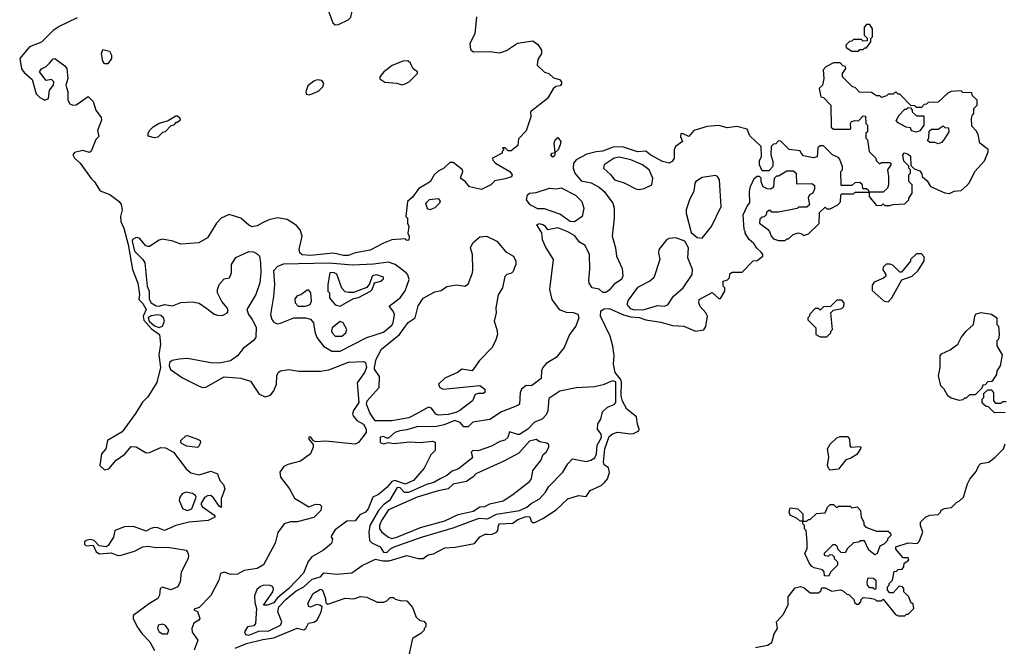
# Model space of a CAD drawing. Extents: x 2293830 to 2387798, y 66850 to 233222.
# Tile 4 of 192: x 2327014 to 2332944, y 104347 to 108119. Entities that reach past the tile are written whole.
import ezdxf

# ---------------------------------------------------------------- set-up
doc = ezdxf.new("R2010")
doc.units = 0

msp = doc.modelspace()

# ---------------------------------------------------------------- linework, layer by layer
at = {"layer": '0CON05XD'}
for points in [[(2328915, 108088), (2328935, 108090.8), (2328992.3, 108117.7), (2329008.8, 108135), (2329030, 108235), (2329027, 108257), (2329005, 108252.5), (2328970, 108225), (2328913.3, 108215), (2328877.5, 108185), (2328876.1, 108163.9), (2328900.3, 108100.3), (2328915, 108088)], [(2327360.7, 108129.3), (2327251.4, 108078.6), (2327216.2, 108053.8), (2327145, 107983.3), (2327072.5, 107955), (2327014, 107885), (2327025, 107822.5), (2327040.5, 107800.5), (2327090, 107760), (2327113.5, 107673.5), (2327135, 107650), (2327165, 107634.2), (2327187.5, 107645), (2327192.9, 107695), (2327216.9, 107725), (2327219.4, 107745), (2327205, 107758.6), (2327172.5, 107752.5), (2327132.5, 107805), (2327145, 107822.5), (2327173.6, 107836.4), (2327193.3, 107856.7), (2327215, 107882.5), (2327225, 107885.8), (2327285, 107842), (2327297.5, 107825), (2327304.2, 107765), (2327291.2, 107725), (2327303.1, 107685), (2327304, 107635), (2327315, 107613.3), (2327335, 107603.8), (2327355, 107606.2), (2327427, 107657), (2327457, 107627), (2327472.5, 107575), (2327505, 107530), (2327506.4, 107513.6), (2327483, 107453), (2327490, 107415), (2327473, 107397), (2327445, 107327.5), (2327435, 107320), (2327395, 107331.9), (2327345, 107320.6), (2327334.4, 107305), (2327344.6, 107284.6), (2327378, 107255), (2327443.5, 107163.5), (2327465, 107142.9), (2327498.6, 107088.6), (2327557, 107067), (2327612.5, 107025), (2327625.9, 107005.9), (2327632, 106975), (2327621.9, 106935), (2327623.6, 106905), (2327640.5, 106865), (2327666.5, 106765), (2327693.3, 106615), (2327725, 106532.5), (2327735.6, 106465), (2327731.2, 106435), (2327755, 106411.4), (2327775.4, 106375), (2327758.3, 106335), (2327760.8, 106310.8), (2327807.8, 106257.8), (2327855.6, 106225), (2327861.4, 106165), (2327851.7, 106101.7), (2327862.9, 106025), (2327839.1, 105935), (2327785, 105848), (2327753.2, 105816.8), (2327711.7, 105748.3), (2327630.9, 105639.1), (2327542.5, 105585), (2327533.6, 105536.4), (2327506, 105505), (2327497.5, 105435), (2327525, 105410), (2327550, 105415), (2327595, 105467.5), (2327646.4, 105503.6), (2327685, 105550), (2327715, 105547.5), (2327775, 105512.5), (2327796, 105514), (2327865, 105543.8), (2327892.3, 105542.3), (2327940, 105515), (2328016.3, 105416.3), (2328045, 105391.1), (2328095, 105380), (2328165, 105401.9), (2328205.6, 105385.6), (2328220, 105345), (2328240.7, 105320.7), (2328248.8, 105295), (2328228, 105235), (2328228.3, 105181.7), (2328215, 105190), (2328181.7, 105241.7), (2328165, 105254.2), (2328145, 105252.9), (2328126.9, 105243.1), (2328105.8, 105205), (2328115, 105186.2), (2328190, 105135), (2328190, 105125), (2328150, 105105), (2328035, 105094.2), (2327953.9, 105073.9), (2327885.7, 105044.3), (2327845, 105060.5), (2327825, 105061.8), (2327802.9, 105057.1), (2327775, 105040), (2327699.2, 105069.2), (2327645, 105066), (2327586.7, 105045), (2327578, 105005), (2327546.1, 104953.9), (2327535, 104946.7), (2327492.3, 104952.3), (2327462.5, 104985), (2327439.3, 104989.3), (2327413.8, 104985), (2327404.6, 104975.4), (2327405, 104962), (2327415, 104951.5), (2327456.2, 104956.2), (2327474, 104915), (2327495, 104904), (2327565, 104908.8), (2327604.5, 104894.5), (2327625, 104895.7), (2327705, 104919.2), (2327755, 104946), (2327785, 104950), (2327835, 104941.4), (2327905, 104944.3), (2328005, 104928.8), (2328016.7, 104925), (2328024.2, 104914.2), (2328030.8, 104895), (2328028.6, 104875), (2327985.9, 104794.1), (2327980.8, 104735), (2327966.2, 104705), (2327925, 104686.7), (2327875, 104702.5), (2327860, 104695), (2327856.7, 104655), (2327846.7, 104635), (2327795.6, 104604.4), (2327698.3, 104531.7), (2327698.1, 104515), (2327721.1, 104465), (2327751.6, 104421.6), (2327796.9, 104375), (2327825, 104322.2)], [(2329765, 108136.7), (2329755.4, 108034.6), (2329725.7, 107975), (2329728.8, 107938.8), (2329746.2, 107926.2), (2329845, 107927.1), (2329905, 107918.8), (2329946.1, 107933.9), (2330013.1, 107976.9), (2330105, 107992.5), (2330135, 107970), (2330156.7, 107935), (2330156.7, 107915), (2330135, 107880), (2330130, 107845), (2330175, 107802.5), (2330200, 107795), (2330228.3, 107768.3), (2330265, 107760), (2330277.5, 107745), (2330277.5, 107732.5), (2330268.3, 107721.7), (2330243, 107717), (2330227, 107703), (2330192.5, 107645), (2330090, 107565), (2330092.5, 107535), (2330065, 107450), (2330017.5, 107402.5), (2330015, 107362.5), (2329975, 107330), (2329955, 107330), (2329938.3, 107348.3), (2329921.7, 107348.3), (2329930, 107335), (2329920, 107325), (2329920, 107315), (2329862.5, 107285), (2329863, 107273), (2329880, 107255), (2329966.1, 107206.1), (2329980, 107185), (2329976.1, 107173.9), (2329938.8, 107161.2), (2329875, 107150), (2329850.8, 107125), (2329795, 107096), (2329722.5, 107112.5), (2329697.5, 107145), (2329668.8, 107165), (2329682.5, 107205), (2329680, 107215), (2329625, 107260), (2329605, 107260), (2329566.4, 107223.6), (2329535, 107207.5), (2329510, 107185), (2329486.4, 107143.6), (2329417, 107103), (2329379.3, 107050.7), (2329350, 107025), (2329340, 106935), (2329350, 106925), (2329350, 106895), (2329357.5, 106875), (2329352.5, 106835), (2329360, 106815), (2329358.3, 106791.7), (2329345, 106790), (2329335, 106800), (2329255, 106793.3), (2329205.7, 106774.3), (2329125, 106731.4), (2329035, 106716), (2328995, 106700.6), (2328965, 106700.5), (2328905, 106712.9), (2328765, 106699.1), (2328715, 106702.7), (2328700.6, 106715), (2328697.8, 106735), (2328714.5, 106815), (2328702.5, 106855), (2328680.6, 106880.6), (2328625, 106916.2), (2328566.1, 106926.1), (2328515.4, 106914.6), (2328476, 106896)], [(2332065, 107930), (2332075, 107940), (2332095, 107940), (2332105, 107950), (2332115, 107950), (2332140, 107985), (2332140, 108005), (2332150, 108015), (2332150, 108065), (2332135, 108090), (2332115, 108090), (2332100, 108075), (2332100, 108025), (2332118.3, 108008.3), (2332118.3, 107991.7), (2332095, 107990), (2332085, 108000), (2332035, 108000), (2332025, 107990), (2332011.7, 107988.3), (2331990, 107965), (2331991.7, 107951.7), (2332025, 107930), (2332065, 107930)], [(2327545, 107852.5), (2327525, 107852.5), (2327515, 107870), (2327507.5, 107915), (2327515, 107940), (2327555, 107930), (2327567.5, 107905), (2327567.5, 107885), (2327545, 107852.5)], [(2329315, 107727.5), (2329335, 107732.5), (2329360, 107745), (2329410, 107795), (2329410, 107805), (2329383.6, 107823.6), (2329368.3, 107858.3), (2329351.1, 107871.1), (2329321.5, 107868.5), (2329257.3, 107842.7), (2329206.7, 107805), (2329183.3, 107775), (2329183.8, 107763.8), (2329213.9, 107743.9), (2329285, 107736.7), (2329315, 107727.5)], [(2328395, 104414.3), (2328455, 104438.5), (2328515, 104440.8), (2328585.8, 104474.2), (2328593.8, 104495), (2328569.5, 104555), (2328575.3, 104584.7), (2328619.1, 104630.9), (2328679.5, 104680.5), (2328725, 104705.4), (2328775, 104751.8), (2328826.7, 104765), (2328845, 104790), (2328925, 104781.2), (2329015, 104790), (2329076.6, 104833.4), (2329157.4, 104872.6), (2329201.5, 104861.5), (2329238.3, 104861.7), (2329345, 104894.4), (2329415, 104876), (2329445, 104876), (2329475, 104898), (2329506.5, 104903.5), (2329575, 104940.5), (2329635.9, 104944.1), (2329752.5, 104965), (2329784.4, 105005.6), (2329817.1, 105022.9), (2329832.4, 105022.4), (2329855, 105020.4), (2329885.8, 105035), (2329894.4, 105045), (2329897.1, 105075), (2329904.7, 105085.3), (2329985, 105088), (2330015, 105110.3), (2330065, 105128), (2330085.5, 105125.5), (2330095, 105100), (2330105, 105092), (2330116.8, 105093.2), (2330164.2, 105115.8), (2330245, 105168), (2330315, 105235.8), (2330380, 105255), (2330425, 105249.4), (2330450, 105285), (2330515.8, 105315), (2330537.1, 105332.9), (2330554.5, 105355.5), (2330566.1, 105393.9), (2330560.5, 105420.5), (2330535, 105438.6), (2330529.2, 105455), (2330537.7, 105535), (2330565, 105610), (2330585, 105625.5), (2330615, 105636.7), (2330695, 105625.6), (2330711.7, 105628.3), (2330742, 105645), (2330745.7, 105655), (2330734.2, 105684.2), (2330728.4, 105728.4), (2330670, 105775), (2330645, 105823.1), (2330637, 105855), (2330638.5, 105938.5), (2330633.5, 105955), (2330600.6, 105995), (2330589.6, 106045), (2330594.2, 106095), (2330585.7, 106154.3), (2330571.1, 106215), (2330512.6, 106335), (2330515, 106366.5), (2330535, 106377.8), (2330565, 106380), (2330651.5, 106341.5), (2330695, 106329.7), (2330745, 106327.2), (2330785, 106311.8), (2330875, 106298.6), (2330945, 106278.6), (2331015, 106273.8), (2331085, 106243.3), (2331135, 106252.5), (2331147, 106273), (2331157.5, 106335), (2331147.5, 106355), (2331111.7, 106391.7), (2331103.8, 106415), (2331106.7, 106435), (2331185, 106476.7), (2331225, 106440), (2331235, 106440), (2331260, 106485), (2331260, 106505), (2331250, 106515), (2331250, 106545), (2331277, 106553), (2331290, 106565), (2331291.7, 106588.3), (2331305, 106600), (2331365, 106600), (2331431.7, 106668.3), (2331455, 106670), (2331490, 106695), (2331490, 106705), (2331479.3, 106719.3), (2331453.6, 106743.6), (2331435, 106772.5), (2331407.5, 106795), (2331383.3, 106833.3), (2331382.5, 106845), (2331377, 106857), (2331371.2, 106945), (2331395, 106996.7), (2331412.5, 107017.5), (2331408.8, 107085), (2331416, 107115), (2331437.7, 107162.3), (2331455, 107176.2), (2331467, 107177), (2331477, 107167), (2331477.5, 107145), (2331490, 107115), (2331513, 107103), (2331535, 107100), (2331557, 107113), (2331560, 107165), (2331575, 107180), (2331585, 107180), (2331635, 107210), (2331675, 107210), (2331690, 107195), (2331691.7, 107131.7), (2331785, 107132.5), (2331801.7, 107121.7), (2331801.7, 107098.3), (2331790, 107075), (2331770, 107065), (2331763, 107047), (2331770, 107005), (2331755, 106990), (2331705, 106990), (2331697, 106983), (2331585, 106960), (2331545, 106960), (2331535, 106970), (2331525, 106970), (2331511.7, 106958.3), (2331510, 106945), (2331498.3, 106931.7), (2331485, 106930), (2331471.7, 106918.3), (2331470, 106895), (2331518.3, 106858.3), (2331530, 106845), (2331540, 106815), (2331555, 106800), (2331585, 106790), (2331625, 106790), (2331635, 106800), (2331645, 106800), (2331673, 106827), (2331703, 106837), (2331725, 106830), (2331735, 106820), (2331765, 106830), (2331828.3, 106891.7), (2331831.7, 106958.3), (2331865, 106990), (2331875, 106980), (2331895, 106980), (2331942.5, 107005), (2331957, 107023), (2331960, 107065), (2331965, 107070), (2332035, 107070), (2332045, 107080), (2332130, 107080), (2332130, 107055), (2332173, 107003), (2332205, 107000), (2332215, 107010), (2332225, 107000), (2332255, 107000), (2332275, 107007.5), (2332345, 107010), (2332370, 107035), (2332370, 107045), (2332390, 107075), (2332390, 107125), (2332370, 107145), (2332370, 107185), (2332380, 107195), (2332380, 107215), (2332370, 107225), (2332368.3, 107238.3), (2332338.3, 107268.3), (2332332.5, 107305), (2332343, 107317), (2332365, 107310), (2332378.3, 107298.3), (2332381.7, 107241.7), (2332401.7, 107221.7), (2332435, 107210), (2332448.3, 107191.7), (2332450, 107175), (2332479.3, 107149.3), (2332500, 107115), (2332585, 107077.5), (2332615, 107072.5), (2332643, 107087), (2332685, 107090), (2332719.3, 107120.7), (2332735, 107140), (2332767.5, 107205), (2332825, 107270), (2332847, 107323), (2332847, 107337), (2332797.5, 107375), (2332787, 107427), (2332775, 107450), (2332748.3, 107478.3), (2332747.5, 107525), (2332752.5, 107547.5), (2332760, 107555), (2332760, 107585), (2332780, 107605), (2332780, 107635), (2332751.7, 107661.7), (2332748.3, 107678.3), (2332695, 107680), (2332685, 107690), (2332625, 107687.5), (2332603.6, 107676.4), (2332545, 107622.5), (2332485, 107620), (2332475, 107610), (2332461.7, 107608.3), (2332445, 107590), (2332415, 107590), (2332405, 107600), (2332381.7, 107601.7), (2332315, 107670), (2332305, 107670), (2332295, 107680), (2332285, 107680), (2332275, 107670), (2332245, 107670), (2332235, 107660), (2332205, 107650), (2332195, 107660), (2332175, 107660), (2332145, 107680), (2332073, 107683), (2332045, 107710), (2332030, 107715), (2331970, 107775), (2331970, 107795), (2331990, 107825), (2331988.3, 107838.3), (2331971.7, 107841.7), (2331955, 107860), (2331915, 107860), (2331870, 107835), (2331853, 107817), (2331857.5, 107765), (2331850, 107725), (2331830, 107705), (2331840, 107655), (2331855, 107650), (2331900, 107605), (2331901.7, 107471.7), (2331915, 107460), (2332015, 107460), (2332020, 107465), (2332017.5, 107495), (2332023.6, 107506.4), (2332045, 107512.5), (2332065, 107510), (2332095, 107540), (2332108.3, 107538.3), (2332110, 107495), (2332120, 107485), (2332120, 107445), (2332110, 107435), (2332110, 107405), (2332120, 107395), (2332130, 107325), (2332170, 107285), (2332171.7, 107271.7), (2332191.7, 107251.7), (2332205, 107260), (2332255, 107260), (2332260, 107255), (2332260, 107245), (2332240, 107215), (2332247.5, 107175), (2332247.5, 107125), (2332240, 107105), (2332215, 107080), (2332130, 107080), (2332128.3, 107088.3), (2332115, 107100), (2332091.7, 107101.7), (2332090, 107125), (2332075, 107140), (2332043, 107137), (2332025, 107120), (2331961.7, 107121.7), (2331960, 107205), (2331970, 107215), (2331970, 107235), (2331951.7, 107281.7), (2331945, 107290), (2331910, 107305), (2331855, 107360), (2331835, 107360), (2331821.7, 107348.3), (2331817, 107293), (2331795, 107287.5), (2331735, 107300), (2331720, 107315), (2331715, 107330), (2331648.3, 107338.3), (2331598.3, 107388.3), (2331585, 107390), (2331568.3, 107371.7), (2331555, 107370), (2331540, 107355), (2331537.5, 107305), (2331550, 107265), (2331550, 107235), (2331525, 107210), (2331485, 107210), (2331470, 107245), (2331470.7, 107269.3), (2331482.5, 107295), (2331480, 107355), (2331410.7, 107420.7), (2331395, 107460), (2331333, 107477), (2331275, 107468.8), (2331225, 107481.2), (2331153.9, 107476.1), (2331075, 107451.4), (2331045, 107416), (2331005, 107434), (2330995, 107431.2), (2330993.5, 107413.5), (2331006.7, 107385), (2330963.3, 107355), (2330956.7, 107335), (2330956.7, 107285), (2330943.3, 107265), (2330925, 107256.2), (2330885, 107266.2), (2330815, 107304.2), (2330785, 107328), (2330735.5, 107324.5), (2330645, 107353.9), (2330587.9, 107352.1), (2330525, 107328.1), (2330485, 107323.2), (2330430.6, 107309.4), (2330364.6, 107275.4), (2330349.4, 107255), (2330347.3, 107225), (2330358.5, 107195), (2330395, 107149.4), (2330456.4, 107136.4), (2330505, 107111.9), (2330535, 107084), (2330585.8, 107015), (2330594, 106985), (2330594, 106925), (2330581.9, 106815), (2330602, 106745), (2330607.5, 106695), (2330641.7, 106621.7), (2330646.2, 106575), (2330638.8, 106555), (2330595, 106527.8), (2330565, 106490), (2330545, 106476.7), (2330526.9, 106476.9), (2330505, 106497.5), (2330462, 106505), (2330443.4, 106533.4), (2330440.9, 106550.9), (2330447, 106617), (2330445.7, 106705), (2330418.9, 106758.9), (2330385, 106779.6), (2330357.5, 106817.5), (2330315, 106841.8), (2330255.4, 106865.4), (2330195, 106853.3), (2330180, 106875), (2330165, 106883.8), (2330145, 106890), (2330127.5, 106885), (2330156.2, 106836.2), (2330160.8, 106795), (2330181.9, 106745), (2330226.4, 106676.4), (2330205.4, 106495), (2330218.9, 106435), (2330264.1, 106374.1), (2330305, 106358.9), (2330346.6, 106356.6), (2330375.6, 106345.6), (2330380.8, 106325), (2330362.9, 106275), (2330326.2, 106225), (2330292.5, 106145), (2330244.2, 106085.8), (2330185, 106048.6), (2330165.7, 106025), (2330157.5, 106005), (2330155, 105960), (2330105, 105920.6), (2330095, 105915.6), (2330065, 105917.8), (2330035.5, 105895), (2330027.5, 105875), (2330023.3, 105805), (2330015, 105796.7), (2329915, 105758), (2329845, 105712), (2329744.1, 105695.9), (2329715, 105667.5), (2329688.3, 105668.3), (2329667.5, 105695), (2329635, 105706.1), (2329570, 105680), (2329525, 105670.5), (2329405, 105667.8), (2329345, 105650), (2329303.3, 105645), (2329274, 105635), (2329235, 105600), (2329225, 105599.2), (2329205, 105610.4), (2329185, 105605.4), (2329184.8, 105574.8), (2329205, 105566.2), (2329235, 105574), (2329265, 105567.1), (2329365, 105577.8), (2329426.9, 105573.1), (2329501.2, 105581.2), (2329516.7, 105575), (2329516.2, 105525), (2329489.5, 105500.5), (2329450.3, 105419.7), (2329385, 105345.6), (2329335, 105323.5), (2329275, 105344.8), (2329255, 105339.6), (2329225, 105303.1), (2329175, 105260.8), (2329141.2, 105245), (2329112.2, 105175), (2329096.9, 105155), (2329062.1, 105137.9), (2329035, 105102.9), (2328985, 105101.4), (2328915, 105048)], [(2328755, 107667.5), (2328775, 107673.3), (2328815, 107691.2), (2328840, 107715), (2328846.7, 107735), (2328833.6, 107753.6), (2328806.1, 107756.1), (2328785, 107750), (2328749.5, 107720.5), (2328737.5, 107685), (2328741.7, 107671.7), (2328755, 107667.5)], [(2332415, 107442.5), (2332385, 107450), (2332378.3, 107468.3), (2332353, 107473), (2332305, 107497.5), (2332293, 107513), (2332310, 107545), (2332345, 107580), (2332355, 107580), (2332365, 107590), (2332378.3, 107588.3), (2332390, 107575), (2332390, 107565), (2332415, 107540), (2332455, 107540), (2332460, 107535), (2332460, 107485), (2332435, 107450), (2332415, 107442.5)], [(2327825, 107407.5), (2327788.3, 107418.3), (2327787.5, 107435), (2327797.5, 107455), (2327817.5, 107475), (2327855, 107496.7), (2327905, 107510), (2327955, 107540), (2327965, 107540), (2327978.3, 107528.3), (2327980, 107515), (2327965, 107500), (2327955, 107500), (2327940, 107485), (2327925, 107480), (2327890, 107445), (2327875, 107440), (2327845, 107412.5), (2327825, 107407.5)], [(2332545, 107372.5), (2332525, 107380), (2332495, 107380), (2332481.7, 107391.7), (2332490, 107405), (2332491.7, 107448.3), (2332505, 107460), (2332545, 107460), (2332575, 107480), (2332585, 107470), (2332608.3, 107468.3), (2332610, 107445), (2332580, 107395), (2332565, 107380), (2332545, 107372.5)], [(2330225, 107292.5), (2330212.5, 107305), (2330220, 107315), (2330240, 107320), (2330232.5, 107375), (2330240, 107395), (2330255, 107410), (2330272.5, 107385), (2330270, 107365), (2330256.7, 107335), (2330240, 107320), (2330235, 107300), (2330225, 107292.5)], [(2330745, 107096.7), (2330775, 107102.7), (2330822, 107125), (2330828.1, 107165), (2330805.6, 107215), (2330765, 107244.6), (2330695, 107275.3), (2330625, 107290.6), (2330595, 107285.4), (2330534.2, 107245), (2330530, 107225), (2330574.5, 107184.5), (2330595.9, 107155.9), (2330655, 107136.7), (2330725, 107100.6), (2330745, 107096.7)], [(2331125, 106804.4), (2331180, 106875), (2331239.5, 106995), (2331228.9, 107155), (2331216, 107175), (2331205, 107180.8), (2331125, 107168.8), (2331086.7, 107145), (2331080, 107135), (2331073.8, 107085), (2331050, 107040), (2331028.6, 106975), (2331028.6, 106955), (2331058.8, 106838.8), (2331095, 106807.5), (2331125, 106804.4)], [(2330355, 106902.5), (2330330, 106905), (2330267.6, 106947.6), (2330175, 106980.4), (2330135, 106981.2), (2330088.8, 107005), (2330066, 107035), (2330072.5, 107065), (2330085, 107075.7), (2330125, 107078.5), (2330205, 107105.5), (2330245, 107100.4), (2330275, 107106.5), (2330362, 107062), (2330399.2, 107025), (2330412, 106985), (2330401.2, 106935), (2330355, 106902.5)], [(2329485, 106973.8), (2329470, 106980), (2329460, 107015), (2329483, 107037), (2329535, 107042.5), (2329546.4, 107026.4), (2329542.5, 107015), (2329515, 106987.5), (2329485, 106973.8)], [(2328476, 106896), (2328445, 106878.5), (2328415, 106872.9), (2328395, 106882.5), (2328345, 106924.6), (2328275, 106946), (2328228.1, 106925), (2328200, 106895), (2328145.6, 106805), (2328093.5, 106776.5), (2327985, 106767.3), (2327936.8, 106786.8), (2327875, 106797.8), (2327855, 106791.6), (2327795, 106754.4), (2327785, 106754.3), (2327770.8, 106760.8), (2327735, 106804.1), (2327715, 106808.3), (2327693.5, 106796.5), (2327691, 106785), (2327704.8, 106725), (2327756.2, 106676.2), (2327766.8, 106655), (2327781.9, 106515), (2327794.3, 106485), (2327793.9, 106436.1), (2327805.8, 106415), (2327835, 106397.5), (2327855, 106393.8), (2327886.2, 106403.8), (2327935, 106397.6), (2327985, 106417.5), (2328055, 106420.5), (2328095, 106413.1), (2328141.5, 106381.5), (2328185, 106347.1), (2328205, 106340.6), (2328235, 106338.6), (2328263.8, 106355), (2328268.8, 106365), (2328264, 106385), (2328231.9, 106421.9), (2328204.6, 106474.6), (2328204.6, 106495), (2328215.4, 106525), (2328245, 106560), (2328278, 106565), (2328290, 106595), (2328288.8, 106645), (2328315, 106687.5), (2328395, 106724.5), (2328421.7, 106721.7), (2328445, 106710), (2328457.8, 106695), (2328464.6, 106655), (2328466.6, 106595), (2328460.5, 106535), (2328435.4, 106464.6), (2328381.2, 106375), (2328391.2, 106345), (2328414.6, 106314.6), (2328437.9, 106267.9), (2328435.6, 106205), (2328419.2, 106185), (2328360.9, 106139.1), (2328325, 106096), (2328284.2, 106065.8), (2328225, 106052.5), (2328175, 106051.4), (2328025, 106080), (2327973.8, 106076.2), (2327932.7, 106067.3), (2327916.9, 106055), (2327914.7, 106035), (2327923.2, 106013.2), (2327995, 105962.9), (2328095, 105914), (2328115, 105906), (2328135, 105908), (2328245, 105970), (2328345, 105960.9), (2328403.3, 105943.3), (2328455.6, 105865.6), (2328495, 105849.2), (2328525, 105859.2), (2328545.5, 105884.5), (2328560, 105925), (2328562, 105975), (2328571.2, 105995), (2328585, 106005.8), (2328635, 106014.2), (2328695, 106004.3), (2328825, 106003.1), (2328875, 106011.1), (2328995, 106056.9), (2329085, 106062.5), (2329096.7, 106055), (2329102.5, 106025), (2329091.2, 105995), (2329045.9, 105934.1), (2329057.5, 105815), (2329024, 105766), (2329017.5, 105745), (2329022.5, 105735), (2329045, 105706.7), (2329085, 105683.3), (2329101.2, 105655), (2329100, 105635), (2329055, 105573.8), (2329035, 105563.8), (2328855, 105582.9), (2328798.3, 105578.3), (2328783, 105583), (2328765, 105607.5), (2328755, 105606), (2328756.2, 105595), (2328781.7, 105561.7), (2328782, 105545), (2328766.2, 105505), (2328705, 105462.5), (2328628.3, 105441.7), (2328605, 105428.8), (2328580.8, 105395), (2328584.3, 105365), (2328638.8, 105295), (2328668.3, 105238.3), (2328755, 105187.5), (2328795, 105203.3), (2328821.7, 105201.7), (2328831.7, 105191.7), (2328827.5, 105165), (2328785, 105123.3), (2328685, 105096.7), (2328645, 105096.2), (2328605.9, 105084.1), (2328568.3, 105031.7), (2328552.5, 104967.5), (2328482.7, 104837.3), (2328445, 104815.8), (2328365.7, 104804.3), (2328325, 104781.2), (2328285, 104780), (2328245, 104792.5), (2328223.9, 104786.1), (2328213.3, 104745), (2328165, 104653.8), (2328095, 104581.2), (2328065, 104570), (2328065, 104564), (2328085, 104557.5), (2328098.8, 104515), (2328093.3, 104505), (2328063.6, 104486.4), (2328050, 104455), (2328052.3, 104432.3), (2328087.5, 104385), (2328065, 104323.3)], [(2329255, 105703.4), (2329154.5, 105704.5), (2329123.3, 105753.3), (2329102.5, 105805), (2329106.7, 105825), (2329180, 105905), (2329181.7, 105971.7), (2329150, 106015), (2329150, 106025), (2329161.2, 106075), (2329192.9, 106135), (2329301.4, 106225), (2329354.3, 106295.7), (2329395.7, 106324.3), (2329413.4, 106396.6), (2329445, 106443.3), (2329515, 106480), (2329551.7, 106488.3), (2329586.2, 106513.8), (2329645, 106522.5), (2329695, 106516), (2329715, 106527.5), (2329741.4, 106595), (2329743.3, 106615), (2329741.4, 106705), (2329729.2, 106745), (2329742.5, 106775), (2329785, 106812.5), (2329825, 106816.7), (2329887.5, 106785), (2329942.3, 106722.3), (2329987.5, 106695), (2330002.5, 106665), (2330002.5, 106645), (2329993.3, 106626.7), (2329986.2, 106603.8), (2329976.4, 106593.6), (2329947.5, 106585), (2329935, 106572.5), (2329921.2, 106505), (2329895, 106462.5), (2329881.4, 106385), (2329884.2, 106355), (2329871.9, 106305), (2329888.6, 106255), (2329891.4, 106225), (2329880, 106185), (2329857.2, 106142.8), (2329782.7, 106067.3), (2329740, 106005), (2329677.5, 106015), (2329650, 105995), (2329575, 105961.8), (2329537.3, 105925), (2329545, 105904.2), (2329565, 105894.3), (2329785, 105916.7), (2329816.2, 105895), (2329815.8, 105875), (2329805, 105868), (2329775, 105868.8), (2329757.7, 105862.3), (2329740.8, 105825), (2329665, 105766.6), (2329640.8, 105755), (2329595, 105742.6), (2329535, 105737.5), (2329519.4, 105745), (2329495, 105780), (2329476.1, 105786.1), (2329408, 105748), (2329357.1, 105722.9), (2329255, 105703.4)], [(2330715, 106373), (2330775, 106374.7), (2330855, 106397.9), (2330895, 106393.8), (2330917.1, 106402.9), (2330952.5, 106455), (2331010.9, 106505), (2331064.4, 106585), (2331066.1, 106615), (2331038.5, 106685), (2331042, 106745), (2331020, 106785), (2330965, 106806.7), (2330925, 106802.9), (2330912, 106795), (2330864.3, 106735), (2330862, 106715), (2330870, 106675), (2330832.5, 106565), (2330810, 106545), (2330735, 106506.9), (2330678.3, 106431.7), (2330671.5, 106405), (2330690.9, 106380.9), (2330715, 106373)], [(2332245, 106420), (2332267.5, 106445), (2332327, 106553), (2332390, 106575), (2332425, 106610), (2332461.7, 106668.3), (2332461.7, 106691.7), (2332445, 106710), (2332415, 106710), (2332380, 106675), (2332380, 106665), (2332325, 106600), (2332315, 106600), (2332275, 106640), (2332257, 106647), (2332233, 106647), (2332215, 106630), (2332213, 106613), (2332230, 106585), (2332230, 106575), (2332217, 106563), (2332160.7, 106539.3), (2332148.3, 106521.7), (2332148.3, 106488.3), (2332220, 106425), (2332245, 106420)], [(2328893.6, 106123.6), (2328945, 106124.6), (2329105, 106206.4), (2329205, 106237.1), (2329255, 106280.8), (2329263.1, 106295), (2329270.6, 106345), (2329264, 106365), (2329240, 106395), (2329305, 106444), (2329335, 106486), (2329359.2, 106555), (2329352.7, 106582.7), (2329341.2, 106595), (2329275, 106646.2), (2329235, 106659.6), (2329145, 106647.8), (2329018.6, 106641.4), (2328875, 106652.7), (2328602.2, 106647.8), (2328566, 106634), (2328543.1, 106606.9), (2328548.5, 106525), (2328543.5, 106453.5), (2328524.5, 106345), (2328532.2, 106315), (2328545, 106298), (2328565, 106288), (2328585, 106291.4), (2328665, 106325.3), (2328734.6, 106324.6), (2328765, 106316.7), (2328783.1, 106295), (2328790.9, 106240.9), (2328803.1, 106205), (2328843.7, 106153.7), (2328893.6, 106123.6)], [(2328945, 106393.8), (2329025, 106440), (2329055, 106446.2), (2329126.7, 106485), (2329136.7, 106495), (2329150, 106535), (2329190, 106545), (2329205, 106560), (2329205, 106570), (2329165, 106583.3), (2329145, 106580), (2329137.5, 106575), (2329120.7, 106529.3), (2329105, 106507.5), (2329025, 106477.5), (2328995, 106477.5), (2328975, 106480), (2328953.9, 106503.9), (2328925, 106587.5), (2328905, 106598), (2328882.5, 106595), (2328870, 106525), (2328870, 106485), (2328880, 106475), (2328880, 106445), (2328915, 106402.5), (2328945, 106393.8)], [(2328735, 106394.5), (2328762.5, 106405), (2328772.5, 106425), (2328767.5, 106475), (2328755, 106490), (2328745, 106490), (2328707, 106463), (2328685, 106457.5), (2328670.7, 106439.3), (2328674, 106415), (2328691.2, 106395), (2328735, 106394.5)], [(2331875, 106210), (2331900, 106235), (2331900, 106245), (2331910, 106255), (2331900, 106355), (2331915, 106370), (2331965, 106380), (2331978.3, 106391.7), (2331980, 106415), (2331965, 106430), (2331935, 106430), (2331898.3, 106391.7), (2331855, 106390), (2331835, 106370), (2331825, 106380), (2331805, 106380), (2331770, 106345), (2331770, 106335), (2331760, 106325), (2331761.7, 106311.7), (2331810, 106265), (2331810, 106225), (2331835, 106210), (2331875, 106210)], [(2327855, 106266.9), (2327875, 106274.8), (2327886.9, 106305), (2327879.3, 106325), (2327865, 106338.2), (2327845, 106342.5), (2327805, 106337.4), (2327787, 106325), (2327793.8, 106305), (2327825, 106276.6), (2327855, 106266.9)], [(2332675, 105827.5), (2332625, 105840), (2332603.3, 105855), (2332582.5, 105895), (2332562.5, 105915), (2332547.5, 105975), (2332557.5, 106025), (2332557.5, 106095), (2332565, 106107.5), (2332618.3, 106131.7), (2332665, 106166.7), (2332684.5, 106205.5), (2332714, 106245), (2332758.8, 106285), (2332766.7, 106335), (2332775, 106347.5), (2332805, 106356.2), (2332866.4, 106346.4), (2332900, 106325), (2332900, 106285), (2332910, 106275), (2332912.5, 106225), (2332910, 106195), (2332900, 106185), (2332900, 106155), (2332931.7, 106101.7), (2332920, 106035), (2332900, 106005), (2332897, 105983), (2332868.3, 105941.7), (2332845, 105940), (2332828.3, 105921.7), (2332815, 105920), (2332808.3, 105901.7), (2332768.3, 105861.7), (2332735, 105860), (2332715, 105840), (2332705, 105840), (2332695, 105830), (2332675, 105827.5)], [(2328955, 106214), (2328978.8, 106235), (2328983.6, 106253.6), (2328962.5, 106295), (2328945, 106302.5), (2328896.7, 106265), (2328892, 106245), (2328895, 106233.3), (2328915, 106214.2), (2328955, 106214)], [(2329225, 104910.9), (2329249.2, 104935), (2329268.8, 104945), (2329435, 105003.5), (2329625, 105059.3), (2329782.3, 105117.8), (2329832, 105115), (2329885, 105142.4), (2330025, 105165.6), (2330069.1, 105185), (2330093.8, 105206.2), (2330145, 105235.6), (2330180.6, 105275), (2330200.7, 105309.3), (2330285, 105396), (2330315, 105446), (2330344.4, 105475.6), (2330425, 105459.7), (2330453.1, 105466.9), (2330477.7, 105482.2), (2330488.2, 105505), (2330492.2, 105557.8), (2330517.5, 105605), (2330516.2, 105625), (2330493.4, 105655), (2330496.4, 105686.4), (2330513.3, 105715), (2330525, 105758.8), (2330555, 105787.1), (2330595, 105801.8), (2330605, 105814), (2330605, 105938.9), (2330585, 105944.4), (2330528.9, 105921.1), (2330475, 105908.2), (2330365, 105904), (2330267.2, 105882.8), (2330200.7, 105839.3), (2330195.5, 105765), (2330185, 105740), (2330160, 105715), (2330115, 105696.5), (2330075, 105654.4), (2330025, 105622.9), (2330015, 105621.1), (2329965, 105638.6), (2329954, 105605), (2329935, 105587.2), (2329905, 105580.9), (2329855, 105552), (2329775, 105523.3), (2329742.5, 105525), (2329734, 105515), (2329741.2, 105485), (2329733.8, 105475), (2329656, 105415), (2329618.7, 105401.3), (2329586.2, 105375), (2329545.7, 105355.7), (2329507.5, 105332.5), (2329465, 105321.8), (2329355, 105273), (2329332.4, 105272.4), (2329305, 105301.2), (2329286.9, 105303.1), (2329240.4, 105225), (2329205, 105198.2), (2329175.2, 105164.8), (2329123.8, 105075), (2329116.2, 105035), (2329121.8, 104985), (2329135, 104969.1), (2329185.3, 104945.3), (2329205, 104912.9), (2329225, 104910.9)], [(2332950, 105755), (2332885, 105752.5), (2332848.3, 105788.3), (2332835, 105790), (2332821.7, 105801.7), (2332810, 105815), (2332810, 105835), (2332820, 105845), (2332821.7, 105868.3), (2332845, 105890), (2332865, 105890), (2332880, 105875), (2332880, 105825), (2332891.7, 105811.7), (2332925, 105810), (2332935, 105820), (2332955, 105820)], [(2328085, 105543.8), (2328021.2, 105551.2), (2327993.3, 105565), (2327984.3, 105574.3), (2327984, 105585), (2328015, 105614.2), (2328025, 105616.9), (2328085, 105593.1), (2328101.2, 105585), (2328102.5, 105575), (2328095, 105553.3), (2328085, 105543.8)], [(2329255, 104996.9), (2329285, 105004.5), (2329428.7, 105061.3), (2329575, 105102.3), (2329655, 105139.6), (2329745, 105161.2), (2329785, 105186.5), (2329815, 105189.5), (2329845, 105204.5), (2329925, 105223.5), (2329985, 105260.8), (2330085, 105338.8), (2330096, 105355), (2330104.3, 105405.7), (2330152, 105465), (2330167.7, 105502.3), (2330185, 105516.7), (2330200.8, 105545), (2330200, 105560), (2330189.7, 105569.7), (2330147.1, 105577.1), (2330125, 105591.4), (2330085, 105581.4), (2330019.3, 105510.7), (2329929.1, 105460.9), (2329762, 105385), (2329745, 105368), (2329705, 105340), (2329625, 105322.5), (2329594.6, 105295.4), (2329535, 105283.5), (2329408.6, 105245), (2329235, 105168.4), (2329192.2, 105105), (2329181.6, 105075), (2329181.8, 105055), (2329195, 105034.4), (2329235, 105003.5), (2329255, 104996.9)], [(2331445, 104340), (2331517, 104353), (2331545, 104370), (2331558.3, 104421.7), (2331577.5, 104455), (2331572.5, 104495), (2331615, 104540), (2331641.7, 104598.3), (2331642.5, 104645), (2331685, 104700), (2331716.4, 104706.4), (2331738.8, 104698.8), (2331775, 104670), (2331825, 104670), (2331838.3, 104681.7), (2331845, 104700), (2331865, 104700), (2331905, 104680), (2331957, 104687), (2331975, 104680), (2331995, 104660), (2332008.3, 104658.3), (2332038.3, 104628.3), (2332041.7, 104611.7), (2332055, 104600), (2332068.3, 104601.7), (2332080, 104615), (2332081.7, 104628.3), (2332095, 104640), (2332137, 104637), (2332165, 104630), (2332175, 104620), (2332205, 104620), (2332215, 104630), (2332288.3, 104538.3), (2332305, 104530), (2332345, 104530), (2332355, 104540), (2332365, 104540), (2332400, 104575), (2332395, 104600), (2332381.7, 104611.7), (2332370, 104645), (2332340, 104675), (2332340, 104695), (2332330, 104705), (2332311.7, 104708.3), (2332275, 104670), (2332255, 104670), (2332240, 104685), (2332240, 104705), (2332250, 104715), (2332250, 104725), (2332270, 104745), (2332281.7, 104798.3), (2332295, 104800), (2332305, 104810), (2332328.3, 104811.7), (2332340, 104825), (2332341.7, 104848.3), (2332370, 104865), (2332365, 104880), (2332335, 104880), (2332291.7, 104931.7), (2332290, 104945), (2332365, 104970), (2332420, 104965), (2332431.7, 104978.3), (2332452.5, 105035), (2332440, 105075), (2332440, 105095), (2332470, 105125), (2332495, 105137.5), (2332545, 105140), (2332560, 105155), (2332563, 105167), (2332583.6, 105176.4), (2332627, 105183), (2332657, 105213), (2332675, 105222.5), (2332697.5, 105245), (2332722.5, 105325), (2332737, 105353), (2332775, 105400), (2332790, 105435), (2332803, 105447), (2332850, 105455), (2332890, 105485), (2332940, 105535), (2332950, 105565)], [(2331895, 105407.5), (2331887.5, 105415), (2331880, 105435), (2331886.7, 105485), (2331880, 105535), (2331895.9, 105564.1), (2331935, 105601.2), (2331955, 105610), (2331999.3, 105609.3), (2332012.5, 105595), (2332013.3, 105555), (2332020, 105545), (2332075, 105550), (2332080, 105545), (2332077.5, 105535), (2332055, 105502.5), (2332020.7, 105479.3), (2331990.7, 105469.3), (2331945, 105412.5), (2331895, 105407.5)], [(2328025, 105164.4), (2328050, 105175), (2328077.5, 105245), (2328073.3, 105255), (2328055, 105267.5), (2328015, 105275.5), (2327991.9, 105265), (2327978.6, 105245), (2327974.3, 105225), (2327997.5, 105175), (2328025, 105164.4)], [(2331885, 104770), (2331861.7, 104771.7), (2331860, 104795), (2331848.3, 104808.3), (2331799.3, 104819.3), (2331785, 104827.5), (2331769.3, 104849.3), (2331743.3, 104905), (2331757.5, 104935), (2331757.5, 104975), (2331750, 105045), (2331740, 105055), (2331740, 105075), (2331730, 105085), (2331730, 105100), (2331715, 105100), (2331697, 105117), (2331655, 105137.5), (2331647.5, 105155), (2331655, 105180), (2331700, 105175), (2331730, 105145), (2331730, 105100), (2331755, 105100), (2331765, 105110), (2331775, 105110), (2331813, 105147), (2331865, 105150), (2331880, 105185), (2331895, 105200), (2331915, 105200), (2331935, 105180), (2331945, 105190), (2332015, 105190), (2332025, 105180), (2332057, 105187), (2332077.5, 105165), (2332082.5, 105125), (2332097.5, 105095), (2332098.3, 105078.3), (2332110, 105065), (2332175, 105040), (2332245, 105040), (2332258.3, 105028.3), (2332260, 105015), (2332240, 104995), (2332240, 104985), (2332218.3, 104961.7), (2332195, 104950), (2332177.5, 104905), (2332165, 104897.5), (2332127.5, 104925), (2332101.7, 104981.7), (2332078.3, 104981.7), (2332067, 104973), (2332035, 104970), (2332000, 104935), (2331985, 104910), (2331961.7, 104911.7), (2331941.7, 104931.7), (2331940, 104945), (2331928.3, 104958.3), (2331911.7, 104958.3), (2331860, 104905), (2331860, 104895), (2331885, 104890), (2331895, 104900), (2331908.3, 104898.3), (2331920, 104885), (2331920, 104875), (2331940, 104855), (2331940, 104835), (2331900, 104795), (2331885, 104770)], [(2328915, 105048), (2328892.5, 105015), (2328890, 105005), (2328897.5, 104995), (2328892.5, 104965), (2328843.6, 104926.4), (2328773.3, 104886.7), (2328751.9, 104858.1), (2328722.9, 104787.1), (2328635.4, 104694.6), (2328563.8, 104636.2), (2328545, 104609.2), (2328503.9, 104593.9), (2328482.5, 104595), (2328538.6, 104675), (2328542.7, 104692.7), (2328537, 104707), (2328523.2, 104713.2), (2328485, 104714.4), (2328465, 104708.1), (2328441.5, 104688.5), (2328428.9, 104651.1), (2328431.1, 104611.1), (2328440.8, 104575), (2328434.5, 104485), (2328425, 104471.2), (2328386.1, 104463.9), (2328368.7, 104435), (2328375, 104419.1), (2328395, 104414.3)], [(2332165, 104690), (2332155, 104700), (2332135, 104700), (2332120, 104715), (2332117.5, 104735), (2332125, 104760), (2332157, 104757), (2332170, 104745), (2332170, 104695), (2332165, 104690)], [(2328312.5, 104335), (2328380.6, 104365), (2328477.8, 104387.8), (2328545, 104398.2), (2328685, 104456.2), (2328725, 104446.2), (2328736.5, 104453.5), (2328753.8, 104486.2), (2328785, 104492), (2328805, 104503.5), (2328830.6, 104555), (2328836.7, 104585), (2328822.5, 104595), (2328800.8, 104599.2), (2328765, 104583.3), (2328755, 104587.5), (2328748.8, 104605), (2328781.2, 104665), (2328825, 104690.8), (2328837.1, 104685), (2328856.4, 104635), (2328858, 104608), (2328870.3, 104600.3), (2328975, 104637.5), (2329027.3, 104632.7), (2329066, 104646), (2329105, 104642.5), (2329167, 104613), (2329207, 104613), (2329225, 104620), (2329245, 104640), (2329265, 104640), (2329275, 104630), (2329305, 104622.5), (2329345, 104620), (2329380.7, 104580.7), (2329401.7, 104521.7), (2329423.3, 104503.3), (2329448.3, 104498.3), (2329460, 104485), (2329460, 104465), (2329450, 104455), (2329450, 104445), (2329430, 104425), (2329380, 104395), (2329357, 104293)], [(2327875, 104421.2), (2327905, 104422.5), (2327912.5, 104445), (2327893, 104473), (2327875, 104480), (2327847.5, 104475), (2327843.8, 104455), (2327855, 104433.3), (2327875, 104421.2)]]:
    msp.add_lwpolyline(points, dxfattribs=at)

doc.saveas('drawing.dxf')
